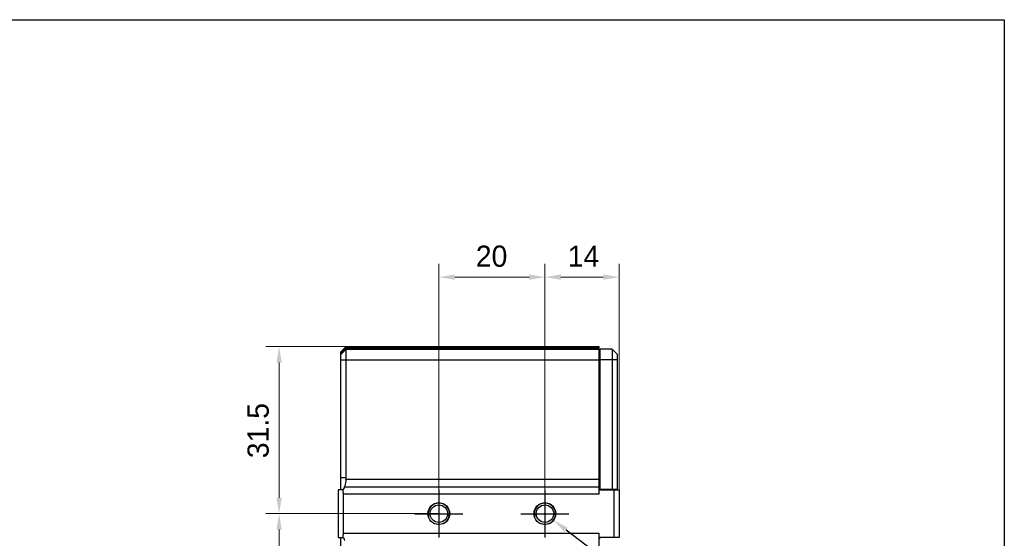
# Model space of a CAD drawing. Header units: millimetres. Extents: x 120 to 620, y 160 to 517.
# Tile 16 of 16: x 434 to 620, y 419 to 517. Entities that reach past the tile are written whole.
import ezdxf

# ---------------------------------------------------------------- set-up
doc = ezdxf.new("R2010")
doc.units = ezdxf.units.MM
doc.header["$LTSCALE"] = 46.255
doc.header["$PDMODE"] = 3
doc.header["$PDSIZE"] = 8
doc.layers.get('0').update_dxf_attribs({"linetype": 'CONTINUOUS'})
doc.layers.get('Defpoints').update_dxf_attribs({"linetype": 'CONTINUOUS'})
for name, color, linetype in [('00-LINE-LASER-SCANNERDIMENSION', 7, 'CONTINUOUS'), ('00_COMPONENTS', 7, 'CONTINUOUS'), ('51__DRAFT_DIMS', 7, 'CONTINUOUS')]:
    doc.layers.add(name, color=color, linetype=linetype)
doc.styles.get("Standard").update_dxf_attribs({"font": 'simfang.ttf'})
doc.styles.add('尺寸值样式', font='兰亭黑 GBK.TTF', dxfattribs={"height": 4})
doc.dimstyles.new('1直线标注', dxfattribs={"dimtxt": 4, "dimasz": 3, "dimexe": 2.5, "dimexo": 0, "dimtad": 1, "dimdec": 1, "dimdsep": 46, "dimtxsty": '尺寸值样式', "dimcen": 0, "dimclrd": 8, "dimclre": 8, "dimclrt": 7, "dimadec": 0, "dimazin": 0, "dimtp": 0.001, "dimtm": 0.001, "dimtfac": 1, "dimtdec": 1, "dimtmove": 0, "dimatfit": 0, "dimldrblk": '_FILLED', "dimfxl": 1, "dimtolj": 1, "dimlwd": 15, "dimlwe": 15, "dimarcsym": 0})
doc.dimstyles.new('DIMSTYLE_4', dxfattribs={"dimtxt": 6, "dimasz": 3, "dimexe": 2.5, "dimexo": 0.5, "dimtad": 1, "dimdsep": 46, "dimtxsty": 'STANDARD', "dimblk": '_FILLED', "dimblk1": '_FILLED', "dimblk2": '_FILLED', "dimcen": 0.09, "dimclrt": 3, "dimazin": 2, "dimtp": 0.1, "dimtm": 0.1, "dimtfac": 1, "dimtofl": 0, "dimtmove": 0, "dimatfit": 1, "dimldrblk": '_FILLED', "dimfxl": 1, "dimtolj": 1, "dimarcsym": 0})

# ---------------------------------------------------------------- blocks, each defined once
blk = doc.blocks.new('*D11')
at = {"layer": '00-LINE-LASER-SCANNERDIMENSION', "color": 8, "lineweight": 15}
for p, q in [((512.96, 423.87), (512.96, 470.98)), ((532.96, 423.87), (532.96, 470.98)), ((515.96, 468.48), (529.96, 468.48))]:
    blk.add_line(p, q, dxfattribs=at)
at = {"layer": '00-LINE-LASER-SCANNERDIMENSION', "color": 8}
for points in [[(515.96, 468.98), (515.96, 467.98), (512.96, 468.48)], [(529.96, 467.98), (529.96, 468.98), (532.96, 468.48)]]:
    blk.add_solid(points, dxfattribs=at)
at = {"layer": 'Defpoints', "color": 0}
for p in [(532.96, 468.48), (512.96, 423.87), (532.96, 423.87)]:
    blk.add_point(p, dxfattribs=at)
at = {"layer": '00-LINE-LASER-SCANNERDIMENSION', "color": 7, "lineweight": 30, "insert": (522.9, 474.43), "char_height": 4, "attachment_point": 2, "line_spacing_factor": 0.9, "style": '尺寸值样式'}
blk.add_mtext('\\A1;20', dxfattribs=at)
blk = doc.blocks.new('_FILLED')
at = {"color": 0, "linetype": 'ByBlock'}
blk.add_solid([(0, 0), (-1, 0.167), (-1, -0.167)], dxfattribs=at)
blk = doc.blocks.new('*D12')
at = {"layer": '00-LINE-LASER-SCANNERDIMENSION', "color": 8, "lineweight": 15}
for p, q in [((532.96, 423.87), (532.96, 470.98)), ((546.96, 428.37), (546.96, 470.98)), ((543.96, 468.48), (535.96, 468.48))]:
    blk.add_line(p, q, dxfattribs=at)
at = {"layer": '00-LINE-LASER-SCANNERDIMENSION', "color": 8}
for points in [[(535.96, 468.98), (535.96, 467.98), (532.96, 468.48)], [(543.96, 467.98), (543.96, 468.98), (546.96, 468.48)]]:
    blk.add_solid(points, dxfattribs=at)
at = {"layer": 'Defpoints', "color": 0}
for p in [(532.96, 468.48), (546.96, 428.37), (532.96, 423.87)]:
    blk.add_point(p, dxfattribs=at)
at = {"layer": '00-LINE-LASER-SCANNERDIMENSION', "color": 7, "lineweight": 30, "insert": (540.24, 474.43), "char_height": 4, "attachment_point": 2, "line_spacing_factor": 0.9, "style": '尺寸值样式'}
blk.add_mtext('\\A1;14', dxfattribs=at)
blk = doc.blocks.new('*D13')
at = {"layer": '00-LINE-LASER-SCANNERDIMENSION', "color": 8, "lineweight": 15}
for p, q in [((495.46, 455.37), (480.33, 455.37)), ((482.83, 452.37), (482.83, 426.87)), ((512.96, 423.87), (480.33, 423.87))]:
    blk.add_line(p, q, dxfattribs=at)
at = {"layer": '00-LINE-LASER-SCANNERDIMENSION', "color": 8}
for points in [[(483.33, 452.37), (482.33, 452.37), (482.83, 455.37)], [(482.33, 426.87), (483.33, 426.87), (482.83, 423.87)]]:
    blk.add_solid(points, dxfattribs=at)
at = {"layer": 'Defpoints', "color": 0}
for p in [(495.46, 455.37), (482.83, 423.87), (512.96, 423.87)]:
    blk.add_point(p, dxfattribs=at)
at = {"layer": '00-LINE-LASER-SCANNERDIMENSION', "color": 7, "lineweight": 30, "insert": (476.87, 439.53), "char_height": 4, "attachment_point": 2, "rotation": 90, "line_spacing_factor": 0.9, "style": '尺寸值样式'}
blk.add_mtext('\\A1;31.5', dxfattribs=at)
blk = doc.blocks.new('*D14')
at = {"layer": '00-LINE-LASER-SCANNERDIMENSION', "color": 8, "lineweight": 15}
for p, q in [((512.96, 423.87), (480.33, 423.87)), ((482.83, 420.87), (482.83, 322.87)), ((512.96, 319.87), (480.33, 319.87))]:
    blk.add_line(p, q, dxfattribs=at)
at = {"layer": '00-LINE-LASER-SCANNERDIMENSION', "color": 8}
for points in [[(483.33, 420.87), (482.33, 420.87), (482.83, 423.87)], [(482.33, 322.87), (483.33, 322.87), (482.83, 319.87)]]:
    blk.add_solid(points, dxfattribs=at)
at = {"layer": 'Defpoints', "color": 0}
for p in [(512.96, 423.87), (482.83, 319.87), (512.96, 319.87)]:
    blk.add_point(p, dxfattribs=at)
at = {"layer": '00-LINE-LASER-SCANNERDIMENSION', "color": 7, "lineweight": 30, "insert": (476.87, 372.15), "char_height": 4, "attachment_point": 2, "rotation": 90, "line_spacing_factor": 0.9, "style": '尺寸值样式'}
blk.add_mtext('\\A1;104', dxfattribs=at)
blk = doc.blocks.new('*D39')
at = {"layer": '51__DRAFT_DIMS', "color": 0}
for p, q in [((532.87, 423.87), (533.05, 423.87)), ((532.96, 423.78), (532.96, 423.96))]:
    blk.add_line(p, q, dxfattribs=at)
at = {"layer": '51__DRAFT_DIMS', "color": 8, "lineweight": -2}
for p in [(536.94, 420.84), (573.75, 404.67)]:
    blk.add_line(p, (558.18, 404.67), dxfattribs=at)
at = {"layer": 'Defpoints', "color": 0}
for p in [(531.37, 425.08), (534.55, 422.66)]:
    blk.add_point(p, dxfattribs=at)
at = {"layer": '51__DRAFT_DIMS', "color": 8, "linetype": 'ByBlock', "lineweight": -2, "xscale": 3, "yscale": 3, "zscale": 3, "rotation": 142.7223445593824}
blk.add_blockref('_FILLED', (534.55, 422.66), dxfattribs=at)
at = {"layer": '51__DRAFT_DIMS', "insert": (573.75, 407.29), "char_height": 6, "attachment_point": 1, "line_spacing_factor": 0.9}
blk.add_mtext('\\A1;{}{{\\H0.7x;}{}}', dxfattribs=at)

msp = doc.modelspace()

# ---------------------------------------------------------------- linework, layer by layer
for p, q in [((512.958, 428.369), (512.958, 419.365)), ((532.958, 428.369), (532.958, 419.365)), ((508.443, 423.867), (517.472, 423.867)), ((528.443, 423.867), (537.472, 423.867))]:
    msp.add_line(p, q)
msp.add_lwpolyline([(120.372, 517.031), (619.587, 517.031), (619.587, 159.943), (120.372, 159.943)], close=True)
at = {"layer": '00_COMPONENTS', "color": 7}
for p, q in [((494.458, 454.367), (495.458, 455.367)), ((495.458, 430.638), (495.458, 455.367)), ((543.158, 427.52), (543.158, 455.367)), ((494.458, 453.867), (495.458, 454.867)), ((494.458, 428.367), (494.458, 454.367)), ((543.358, 453.867), (543.158, 453.867)), ((543.358, 428.517), (543.358, 454.867)), ((545.658, 454.867), (543.358, 454.867)), ((545.658, 454.867), (545.658, 428.517)), ((546.658, 453.867), (545.658, 454.867)), ((546.658, 428.367), (546.658, 453.867)), ((493.958, 428.367), (493.958, 419.367)), ((494.867, 428.367), (493.958, 428.367)), ((494.958, 420.215), (494.958, 427.52)), ((543.158, 428.367), (546.958, 428.367)), ((543.358, 428.517), (546.658, 428.517)), ((545.958, 428.367), (545.958, 419.367)), ((546.958, 428.367), (546.958, 419.367)), ((493.958, 419.367), (494.867, 419.367)), ((494.458, 324.367), (494.458, 419.367)), ((546.958, 419.367), (543.158, 419.367))]:
    msp.add_line(p, q, dxfattribs=at)
at = {"layer": '00_COMPONENTS', "color": 4}
for p, q in [((494.458, 454.18), (495.458, 455.117)), ((546.658, 452.867), (543.358, 452.867)), ((543.358, 450.367), (543.158, 450.367)), ((543.358, 432.002), (543.158, 432.002)), ((495.458, 430.638), (494.458, 430.638)), ((543.358, 428.508), (543.158, 428.508)), ((543.158, 419.226), (543.358, 419.226))]:
    msp.add_line(p, q, dxfattribs=at)
at = {"layer": '00_COMPONENTS'}
for p, q in [((495.458, 455.367), (543.158, 455.367)), ((495.458, 455.117), (543.158, 455.117)), ((495.458, 454.867), (543.158, 454.867)), ((494.458, 452.867), (543.158, 452.867)), ((495.154, 428.912), (543.158, 428.912)), ((543.158, 430.304), (495.438, 430.304)), ((543.158, 427.52), (494.958, 427.52)), ((494.958, 420.215), (543.158, 420.215)), ((543.158, 323.52), (543.158, 420.215))]:
    msp.add_line(p, q, dxfattribs=at)
for centre, radius in [((512.958, 423.867), 2.05), ((532.958, 423.867), 2.05), ((532.958, 423.867), 1.65)]:
    msp.add_circle(centre, radius, dxfattribs=at)
at = {"layer": '00_COMPONENTS', "color": 7}
msp.add_circle((512.958, 423.867), 1.65, dxfattribs=at)
at = {"layer": '00_COMPONENTS'}
for centre in [(512.958, 423.867), (532.958, 423.867)]:
    msp.add_arc(centre, 2, 255, 195, dxfattribs=at)
at = {"layer": '00_COMPONENTS', "color": 7}
for centre, major_axis, ratio, start_param, end_param in [((489.801, 430.638), (5.657, 0), 0.7071068, -0.0836925, 0), ((490.958, 427.52), (0, 4), 1, -1.5707963, -1.3573312), ((490.958, 420.215), (0, 4), 1, -1.7842614, -1.5707963)]:
    msp.add_ellipse(centre, major_axis=major_axis, ratio=ratio, start_param=start_param, end_param=end_param, dxfattribs=at)
for points, knots in [([(495.154, 428.912), (495.139, 428.863), (495.068, 428.67), (494.961, 428.491), (494.867, 428.367)], [0, 0, 0, 0, 0.2458182, 1, 1, 1, 1]), ([(495.438, 430.304), (495.424, 430.184), (495.359, 429.714), (495.257, 429.25), (495.154, 428.912)], [0, 0, 0, 0, 0.2547332, 1, 1, 1, 1]), ([(494.867, 419.367), (494.898, 419.326), (495.017, 419.157), (495.109, 418.969), (495.154, 418.823)], [0, 0, 0, 0, 0.2542406, 1, 1, 1, 1])]:
    msp.add_open_spline(points, degree=3, knots=knots, dxfattribs=at)

# ---------------------------------------------------------------- dimensions: what is measured, and where the dimension line sits
at = {"layer": '00-LINE-LASER-SCANNERDIMENSION', "color": 7, "linetype": 'Continuous', "lineweight": 30}
dim = msp.add_linear_dim(base=(532.958, 468.476), p1=(512.958, 423.867), p2=(532.958, 423.867), dimstyle='1直线标注', override={"dimtxsty": '尺寸值样式', "dimldrblk": '_FILLED'}, dxfattribs=at)
dim.commit()
dim.dimension.update_dxf_attribs({"geometry": '*D11', "text_midpoint": (522.905, 468.476), "dimtype": 160})
for base, p1, p2, angle, picture, middle in [((532.958, 468.476), (546.958, 428.367), (532.958, 423.867), 180, '*D12', (540.245, 468.476)), ((482.826, 423.867), (495.458, 455.367), (512.958, 423.867), 270, '*D13', (482.826, 439.529)), ((482.826, 319.867), (512.958, 423.867), (512.958, 319.867), 270, '*D14', (482.826, 372.148))]:
    dim = msp.add_linear_dim(base=base, p1=p1, p2=p2, angle=angle, dimstyle='1直线标注', override={"dimtxsty": '尺寸值样式', "dimldrblk": '_FILLED'}, dxfattribs=at)
    dim.commit()
    dim.dimension.update_dxf_attribs({"geometry": picture, "text_midpoint": middle, "dimtype": 160})
at = {"layer": '51__DRAFT_DIMS', "color": 4}
dim = msp.add_diameter_dim_2p(p1=(531.366, 425.079), p2=(534.549, 422.656), text='{}{{\\H0.7x;}{}}', dimstyle='DIMSTYLE_4', override={"dimtxt": 6, "dimtoh": 1, "dimlfac": 1, "dimpost": '<>', "dimclrd": 8, "dimclrt": 256, "dimtix": 0, "dimtofl": 0, "dimtmove": 0, "dimatfit": 3}, dxfattribs=at)
dim.commit()
dim.dimension.update_dxf_attribs({"geometry": '*D39', "text_midpoint": (573.754, 404.668), "dimtype": 163})

doc.saveas('drawing.dxf')
